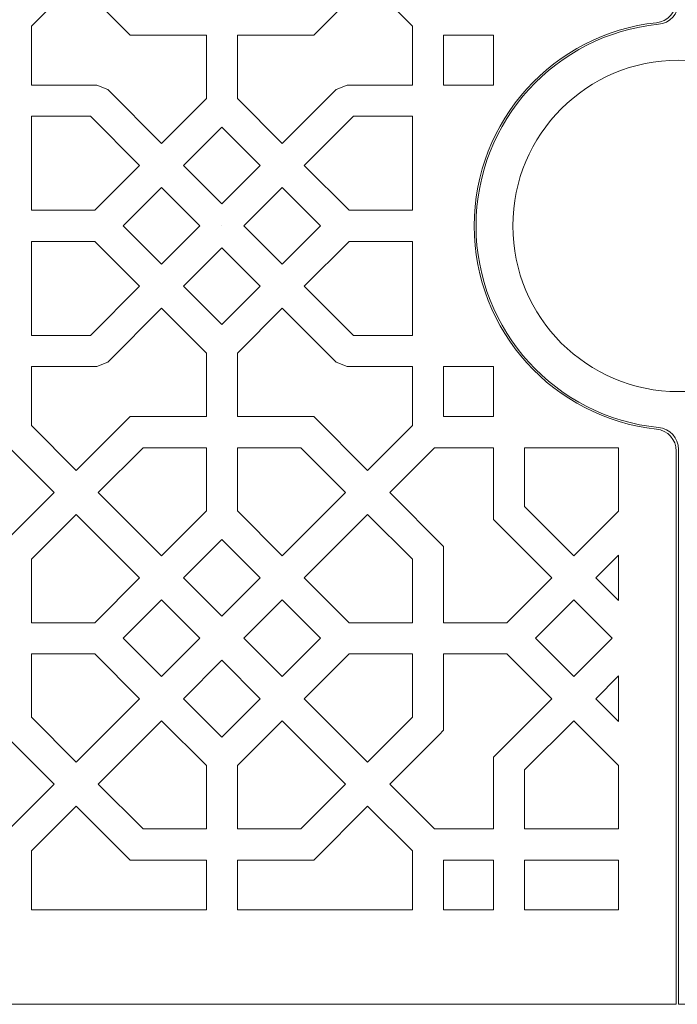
# Model space of a CAD drawing. Header units: centimetres. Extents: x -89 to 87, y -34 to 44.
# Tile 12 of 35: x -82.45 to -73.51, y 11.88 to 25.24. Entities that reach past the tile are written whole.
import ezdxf

# ---------------------------------------------------------------- set-up
doc = ezdxf.new("R2010")
doc.units = ezdxf.units.CM
doc.header["$MEASUREMENT"] = 0
doc.layers.add('Layer 1', color=7, linetype='Continuous')

msp = doc.modelspace()

# ---------------------------------------------------------------- linework, layer by layer
at = {"layer": 'Layer 1', "color": 254, "lineweight": 9}
for points, knots in [([(-73.52524, 33.01503), (-73.52524, 33.01503), (-89.29524, 33.01503), (-89.29524, 33.01503), (-89.29524, 33.01503), (-89.40524, 33.01503), (-89.49525, 32.92503), (-89.49525, 32.81502), (-89.49525, 32.81502), (-89.49525, 32.81502), (-89.49525, 12.07503), (-89.49525, 12.07503), (-89.49525, 12.07503), (-89.49525, 11.96503), (-89.40524, 11.87503), (-89.29524, 11.87503), (-89.29524, 11.87503), (-89.29524, 11.87503), (-73.52524, 11.87503), (-73.52524, 11.87503), (-73.52524, 11.87503), (-73.52524, 11.87503), (-73.52524, 19.38784), (-73.52524, 19.38784), (-73.52524, 19.38784), (-73.52524, 19.54188), (-73.64022, 19.66972), (-73.79339, 19.68608), (-73.79339, 19.68608), (-75.18574, 19.83482), (-76.27023, 21.0132), (-76.27023, 22.44503), (-76.27023, 22.44503), (-76.27023, 23.87686), (-75.18574, 25.05524), (-73.79339, 25.20398), (-73.79339, 25.20398), (-73.64025, 25.22033), (-73.52524, 25.34821), (-73.52524, 25.50222), (-73.52524, 25.50222), (-73.52524, 25.50222), (-73.52524, 33.01503), (-73.52524, 33.01503)], [0, 0, 0, 0, 0.08333333, 0.08333333, 0.08333333, 0.08333333, 0.16666667, 0.16666667, 0.16666667, 0.16666667, 0.25, 0.25, 0.25, 0.25, 0.33333333, 0.33333333, 0.33333333, 0.33333333, 0.41666667, 0.41666667, 0.41666667, 0.41666667, 0.5, 0.5, 0.5, 0.5, 0.58333333, 0.58333333, 0.58333333, 0.58333333, 0.66666667, 0.66666667, 0.66666667, 0.66666667, 0.75, 0.75, 0.75, 0.75, 0.83333333, 0.83333333, 0.83333333, 0.83333333, 1, 1, 1, 1]), ([(-73.49523, 11.87503), (-73.49523, 11.87503), (-57.69523, 11.87503), (-57.69523, 11.87503), (-57.69523, 11.87503), (-57.58523, 11.87503), (-57.49522, 11.96503), (-57.49522, 12.07504), (-57.49522, 12.07504), (-57.49522, 12.07504), (-57.49522, 32.81503), (-57.49522, 32.81503), (-57.49522, 32.81503), (-57.49522, 32.92503), (-57.58523, 33.01503), (-57.69523, 33.01503), (-57.69523, 33.01503), (-57.69523, 33.01503), (-73.49523, 33.01503), (-73.49523, 33.01503), (-73.49523, 33.01503), (-73.49523, 33.01503), (-73.49523, 25.48039), (-73.49523, 25.48039), (-73.49523, 25.48039), (-73.49523, 25.3254), (-73.61181, 25.19693), (-73.76606, 25.18186), (-73.76606, 25.18186), (-75.1577, 25.04582), (-76.24523, 23.87241), (-76.24523, 22.44503), (-76.24523, 22.44503), (-76.24523, 21.01765), (-75.1577, 19.84424), (-73.76606, 19.7082), (-73.76606, 19.7082), (-73.61183, 19.69313), (-73.49523, 19.56463), (-73.49523, 19.40967), (-73.49523, 19.40967), (-73.49523, 19.40967), (-73.49523, 11.87503), (-73.49523, 11.87503)], [0, 0, 0, 0, 0.08333333, 0.08333333, 0.08333333, 0.08333333, 0.16666667, 0.16666667, 0.16666667, 0.16666667, 0.25, 0.25, 0.25, 0.25, 0.33333333, 0.33333333, 0.33333333, 0.33333333, 0.41666667, 0.41666667, 0.41666667, 0.41666667, 0.5, 0.5, 0.5, 0.5, 0.58333333, 0.58333333, 0.58333333, 0.58333333, 0.66666667, 0.66666667, 0.66666667, 0.66666667, 0.75, 0.75, 0.75, 0.75, 0.83333333, 0.83333333, 0.83333333, 0.83333333, 1, 1, 1, 1]), ([(-79.90859, 25.03335), (-79.90859, 25.03335), (-80.94518, 25.03335), (-80.94518, 25.03335), (-80.94518, 25.03335), (-80.94518, 25.03335), (-81.67765, 25.76582), (-81.67765, 25.76582), (-81.67765, 25.76582), (-81.67765, 25.76582), (-82.28608, 25.1574), (-82.28608, 25.1574), (-82.28608, 25.1574), (-82.28608, 25.1574), (-82.28608, 24.3567), (-82.28608, 24.3567), (-82.28608, 24.3567), (-82.28608, 24.3567), (-81.39775, 24.3567), (-81.39775, 24.3567), (-81.39775, 24.3567), (-81.39775, 24.3567), (-81.2481, 24.29468), (-81.2481, 24.29468), (-81.2481, 24.29468), (-81.2481, 24.29468), (-80.51785, 23.56444), (-80.51785, 23.56444), (-80.51785, 23.56444), (-80.51785, 23.56444), (-79.90859, 24.17369), (-79.90859, 24.17369), (-79.90859, 24.17369), (-79.90859, 24.17369), (-79.90859, 25.03335), (-79.90859, 25.03335)], [0, 0, 0, 0, 0.1, 0.1, 0.1, 0.1, 0.2, 0.2, 0.2, 0.2, 0.3, 0.3, 0.3, 0.3, 0.4, 0.4, 0.4, 0.4, 0.5, 0.5, 0.5, 0.5, 0.6, 0.6, 0.6, 0.6, 0.7, 0.7, 0.7, 0.7, 0.8, 0.8, 0.8, 0.8, 1, 1, 1, 1]), ([(-79.48691, 25.03335), (-79.48691, 25.03335), (-79.4869, 24.17368), (-79.4869, 24.17368), (-79.4869, 24.17368), (-79.4869, 24.17368), (-78.87765, 23.56444), (-78.87765, 23.56444), (-78.87765, 23.56444), (-78.87765, 23.56444), (-78.1474, 24.29468), (-78.1474, 24.29468), (-78.1474, 24.29468), (-78.1474, 24.29468), (-77.99775, 24.3567), (-77.99775, 24.3567), (-77.99775, 24.3567), (-77.99775, 24.3567), (-77.10942, 24.3567), (-77.10942, 24.3567), (-77.10942, 24.3567), (-77.10942, 24.3567), (-77.10942, 25.1574), (-77.10942, 25.1574), (-77.10942, 25.1574), (-77.10942, 25.1574), (-77.71785, 25.76582), (-77.71785, 25.76582), (-77.71785, 25.76582), (-77.71785, 25.76582), (-78.45032, 25.03335), (-78.45032, 25.03335), (-78.45032, 25.03335), (-78.45032, 25.03335), (-78.53795, 25.03335), (-78.53795, 25.03335), (-78.53795, 25.03335), (-78.53795, 25.03335), (-79.48691, 25.03335), (-79.48691, 25.03335)], [0, 0, 0, 0, 0.09090909, 0.09090909, 0.09090909, 0.09090909, 0.18181818, 0.18181818, 0.18181818, 0.18181818, 0.27272727, 0.27272727, 0.27272727, 0.27272727, 0.36363636, 0.36363636, 0.36363636, 0.36363636, 0.45454545, 0.45454545, 0.45454545, 0.45454545, 0.54545455, 0.54545455, 0.54545455, 0.54545455, 0.63636364, 0.63636364, 0.63636364, 0.63636364, 0.72727273, 0.72727273, 0.72727273, 0.72727273, 0.81818182, 0.81818182, 0.81818182, 0.81818182, 1, 1, 1, 1]), ([(-76.68608, 24.3567), (-76.68608, 24.3567), (-76.00942, 24.3567), (-76.00942, 24.3567), (-76.00942, 24.3567), (-76.00942, 24.3567), (-76.00942, 25.03336), (-76.00942, 25.03336), (-76.00942, 25.03336), (-76.00942, 25.03336), (-76.68608, 25.03336), (-76.68608, 25.03336), (-76.68608, 25.03336), (-76.68608, 25.03336), (-76.68608, 24.3567), (-76.68608, 24.3567)], [0, 0, 0, 0, 0.2, 0.2, 0.2, 0.2, 0.4, 0.4, 0.4, 0.4, 0.6, 0.6, 0.6, 0.6, 1, 1, 1, 1]), ([(-80.81715, 23.26514), (-80.81715, 23.26514), (-81.48538, 23.93336), (-81.48538, 23.93336), (-81.48538, 23.93336), (-81.48538, 23.93336), (-82.28608, 23.93336), (-82.28608, 23.93336), (-82.28608, 23.93336), (-82.28608, 23.93336), (-82.28608, 22.6567), (-82.28608, 22.6567), (-82.28608, 22.6567), (-82.28608, 22.6567), (-81.42559, 22.6567), (-81.42559, 22.6567), (-81.42559, 22.6567), (-81.42559, 22.6567), (-80.81715, 23.26514), (-80.81715, 23.26514)], [0, 0, 0, 0, 0.16666667, 0.16666667, 0.16666667, 0.16666667, 0.33333333, 0.33333333, 0.33333333, 0.33333333, 0.5, 0.5, 0.5, 0.5, 0.66666667, 0.66666667, 0.66666667, 0.66666667, 1, 1, 1, 1]), ([(-77.91012, 23.93336), (-77.91012, 23.93336), (-78.57835, 23.26514), (-78.57835, 23.26514), (-78.57835, 23.26514), (-78.57835, 23.26514), (-77.96991, 22.6567), (-77.96991, 22.6567), (-77.96991, 22.6567), (-77.96991, 22.6567), (-77.10942, 22.6567), (-77.10942, 22.6567), (-77.10942, 22.6567), (-77.10942, 22.6567), (-77.10942, 23.93336), (-77.10942, 23.93336), (-77.10942, 23.93336), (-77.10942, 23.93336), (-77.91012, 23.93336), (-77.91012, 23.93336)], [0, 0, 0, 0, 0.16666667, 0.16666667, 0.16666667, 0.16666667, 0.33333333, 0.33333333, 0.33333333, 0.33333333, 0.5, 0.5, 0.5, 0.5, 0.66666667, 0.66666667, 0.66666667, 0.66666667, 1, 1, 1, 1]), ([(-79.69775, 23.78593), (-79.69775, 23.78593), (-80.21855, 23.26514), (-80.21855, 23.26514), (-80.21855, 23.26514), (-80.21855, 23.26514), (-79.69775, 22.74434), (-79.69775, 22.74434), (-79.69775, 22.74434), (-79.69775, 22.74434), (-79.17695, 23.26514), (-79.17695, 23.26514), (-79.17695, 23.26514), (-79.17695, 23.26514), (-79.69775, 23.78593), (-79.69775, 23.78593)], [0, 0, 0, 0, 0.2, 0.2, 0.2, 0.2, 0.4, 0.4, 0.4, 0.4, 0.6, 0.6, 0.6, 0.6, 1, 1, 1, 1]), ([(-81.03866, 22.44503), (-81.03866, 22.44503), (-80.51785, 21.92422), (-80.51785, 21.92422), (-80.51785, 21.92422), (-80.51785, 21.92422), (-79.99704, 22.44503), (-79.99704, 22.44503), (-79.99704, 22.44503), (-79.99704, 22.44503), (-80.51785, 22.96584), (-80.51785, 22.96584), (-80.51785, 22.96584), (-80.51785, 22.96584), (-81.03866, 22.44503), (-81.03866, 22.44503)], [0, 0, 0, 0, 0.2, 0.2, 0.2, 0.2, 0.4, 0.4, 0.4, 0.4, 0.6, 0.6, 0.6, 0.6, 1, 1, 1, 1]), ([(-79.39846, 22.44503), (-79.39846, 22.44503), (-78.87765, 21.92422), (-78.87765, 21.92422), (-78.87765, 21.92422), (-78.87765, 21.92422), (-78.35683, 22.44503), (-78.35683, 22.44503), (-78.35683, 22.44503), (-78.35683, 22.44503), (-78.87765, 22.96584), (-78.87765, 22.96584), (-78.87765, 22.96584), (-78.87765, 22.96584), (-79.39846, 22.44503), (-79.39846, 22.44503)], [0, 0, 0, 0, 0.2, 0.2, 0.2, 0.2, 0.4, 0.4, 0.4, 0.4, 0.6, 0.6, 0.6, 0.6, 1, 1, 1, 1]), ([(-79.69776, 22.44503), (-79.69776, 22.44503), (-79.69775, 22.44502), (-79.69775, 22.44502), (-79.69775, 22.44502), (-79.69775, 22.44502), (-79.69774, 22.44503), (-79.69774, 22.44503), (-79.69774, 22.44503), (-79.69774, 22.44503), (-79.69775, 22.44504), (-79.69775, 22.44504), (-79.69775, 22.44504), (-79.69775, 22.44504), (-79.69776, 22.44503), (-79.69776, 22.44503)], [0, 0, 0, 0, 0.2, 0.2, 0.2, 0.2, 0.4, 0.4, 0.4, 0.4, 0.6, 0.6, 0.6, 0.6, 1, 1, 1, 1]), ([(-81.48538, 20.9567), (-81.48538, 20.9567), (-80.81715, 21.62492), (-80.81715, 21.62492), (-80.81715, 21.62492), (-80.81715, 21.62492), (-81.42559, 22.23336), (-81.42559, 22.23336), (-81.42559, 22.23336), (-81.42559, 22.23336), (-82.28608, 22.23336), (-82.28608, 22.23336), (-82.28608, 22.23336), (-82.28608, 22.23336), (-82.28608, 20.9567), (-82.28608, 20.9567), (-82.28608, 20.9567), (-82.28608, 20.9567), (-81.48538, 20.9567), (-81.48538, 20.9567)], [0, 0, 0, 0, 0.16666667, 0.16666667, 0.16666667, 0.16666667, 0.33333333, 0.33333333, 0.33333333, 0.33333333, 0.5, 0.5, 0.5, 0.5, 0.66666667, 0.66666667, 0.66666667, 0.66666667, 1, 1, 1, 1]), ([(-78.57835, 21.62492), (-78.57835, 21.62492), (-77.91012, 20.9567), (-77.91012, 20.9567), (-77.91012, 20.9567), (-77.91012, 20.9567), (-77.10942, 20.9567), (-77.10942, 20.9567), (-77.10942, 20.9567), (-77.10942, 20.9567), (-77.10942, 22.23336), (-77.10942, 22.23336), (-77.10942, 22.23336), (-77.10942, 22.23336), (-77.96991, 22.23336), (-77.96991, 22.23336), (-77.96991, 22.23336), (-77.96991, 22.23336), (-78.57835, 21.62492), (-78.57835, 21.62492)], [0, 0, 0, 0, 0.16666667, 0.16666667, 0.16666667, 0.16666667, 0.33333333, 0.33333333, 0.33333333, 0.33333333, 0.5, 0.5, 0.5, 0.5, 0.66666667, 0.66666667, 0.66666667, 0.66666667, 1, 1, 1, 1]), ([(-79.69775, 22.14572), (-79.69775, 22.14572), (-80.21855, 21.62492), (-80.21855, 21.62492), (-80.21855, 21.62492), (-80.21855, 21.62492), (-79.69775, 21.10414), (-79.69775, 21.10414), (-79.69775, 21.10414), (-79.69775, 21.10414), (-79.17695, 21.62492), (-79.17695, 21.62492), (-79.17695, 21.62492), (-79.17695, 21.62492), (-79.69775, 22.14572), (-79.69775, 22.14572)], [0, 0, 0, 0, 0.2, 0.2, 0.2, 0.2, 0.4, 0.4, 0.4, 0.4, 0.6, 0.6, 0.6, 0.6, 1, 1, 1, 1]), ([(-80.85755, 19.85671), (-80.85755, 19.85671), (-79.90859, 19.85671), (-79.90859, 19.85671), (-79.90859, 19.85671), (-79.90859, 19.85671), (-79.90859, 20.71637), (-79.90859, 20.71637), (-79.90859, 20.71637), (-79.90859, 20.71637), (-80.51785, 21.32562), (-80.51785, 21.32562), (-80.51785, 21.32562), (-80.51785, 21.32562), (-81.2481, 20.59538), (-81.2481, 20.59538), (-81.2481, 20.59538), (-81.2481, 20.59538), (-81.39775, 20.53336), (-81.39775, 20.53336), (-81.39775, 20.53336), (-81.39775, 20.53336), (-82.28608, 20.53336), (-82.28608, 20.53336), (-82.28608, 20.53336), (-82.28608, 20.53336), (-82.28608, 19.73266), (-82.28608, 19.73266), (-82.28608, 19.73266), (-82.28608, 19.73266), (-81.67765, 19.12424), (-81.67765, 19.12424), (-81.67765, 19.12424), (-81.67765, 19.12424), (-80.94518, 19.85671), (-80.94518, 19.85671), (-80.94518, 19.85671), (-80.94518, 19.85671), (-80.85755, 19.85671), (-80.85755, 19.85671)], [0, 0, 0, 0, 0.09090909, 0.09090909, 0.09090909, 0.09090909, 0.18181818, 0.18181818, 0.18181818, 0.18181818, 0.27272727, 0.27272727, 0.27272727, 0.27272727, 0.36363636, 0.36363636, 0.36363636, 0.36363636, 0.45454545, 0.45454545, 0.45454545, 0.45454545, 0.54545455, 0.54545455, 0.54545455, 0.54545455, 0.63636364, 0.63636364, 0.63636364, 0.63636364, 0.72727273, 0.72727273, 0.72727273, 0.72727273, 0.81818182, 0.81818182, 0.81818182, 0.81818182, 1, 1, 1, 1]), ([(-79.4869, 20.71638), (-79.4869, 20.71638), (-79.48691, 19.85671), (-79.48691, 19.85671), (-79.48691, 19.85671), (-79.48691, 19.85671), (-78.45032, 19.85671), (-78.45032, 19.85671), (-78.45032, 19.85671), (-78.45032, 19.85671), (-77.71785, 19.12424), (-77.71785, 19.12424), (-77.71785, 19.12424), (-77.71785, 19.12424), (-77.10942, 19.73266), (-77.10942, 19.73266), (-77.10942, 19.73266), (-77.10942, 19.73266), (-77.10942, 20.53336), (-77.10942, 20.53336), (-77.10942, 20.53336), (-77.10942, 20.53336), (-77.99775, 20.53336), (-77.99775, 20.53336), (-77.99775, 20.53336), (-77.99775, 20.53336), (-78.1474, 20.59538), (-78.1474, 20.59538), (-78.1474, 20.59538), (-78.1474, 20.59538), (-78.87765, 21.32562), (-78.87765, 21.32562), (-78.87765, 21.32562), (-78.87765, 21.32562), (-79.4869, 20.71638), (-79.4869, 20.71638)], [0, 0, 0, 0, 0.1, 0.1, 0.1, 0.1, 0.2, 0.2, 0.2, 0.2, 0.3, 0.3, 0.3, 0.3, 0.4, 0.4, 0.4, 0.4, 0.5, 0.5, 0.5, 0.5, 0.6, 0.6, 0.6, 0.6, 0.7, 0.7, 0.7, 0.7, 0.8, 0.8, 0.8, 0.8, 1, 1, 1, 1]), ([(-76.00942, 20.53336), (-76.00942, 20.53336), (-76.68608, 20.53336), (-76.68608, 20.53336), (-76.68608, 20.53336), (-76.68608, 20.53336), (-76.68608, 19.8567), (-76.68608, 19.8567), (-76.68608, 19.8567), (-76.68608, 19.8567), (-76.00942, 19.8567), (-76.00942, 19.8567), (-76.00942, 19.8567), (-76.00942, 19.8567), (-76.00942, 20.53336), (-76.00942, 20.53336)], [0, 0, 0, 0, 0.2, 0.2, 0.2, 0.2, 0.4, 0.4, 0.4, 0.4, 0.6, 0.6, 0.6, 0.6, 1, 1, 1, 1]), ([(-83.56993, 17.05672), (-83.56993, 17.05672), (-82.70942, 17.05672), (-82.70942, 17.05672), (-82.70942, 17.05672), (-82.70942, 17.05672), (-82.70942, 18.09247), (-82.70942, 18.09247), (-82.70942, 18.09247), (-82.70942, 18.09247), (-82.6474, 18.15449), (-82.6474, 18.15449), (-82.6474, 18.15449), (-82.6474, 18.15449), (-81.97695, 18.82494), (-81.97695, 18.82494), (-81.97695, 18.82494), (-81.97695, 18.82494), (-82.58538, 19.43336), (-82.58538, 19.43336), (-82.58538, 19.43336), (-82.58538, 19.43336), (-83.38608, 19.43336), (-83.38608, 19.43336), (-83.38608, 19.43336), (-83.38608, 19.43336), (-83.38608, 18.4574), (-83.38608, 18.4574), (-83.38608, 18.4574), (-83.38608, 18.4574), (-84.17834, 17.66514), (-84.17834, 17.66514), (-84.17834, 17.66514), (-84.17834, 17.66514), (-83.56993, 17.05672), (-83.56993, 17.05672)], [0, 0, 0, 0, 0.1, 0.1, 0.1, 0.1, 0.2, 0.2, 0.2, 0.2, 0.3, 0.3, 0.3, 0.3, 0.4, 0.4, 0.4, 0.4, 0.5, 0.5, 0.5, 0.5, 0.6, 0.6, 0.6, 0.6, 0.7, 0.7, 0.7, 0.7, 0.8, 0.8, 0.8, 0.8, 1, 1, 1, 1]), ([(-79.9086, 19.43337), (-79.9086, 19.43337), (-80.76992, 19.43337), (-80.76992, 19.43337), (-80.76992, 19.43337), (-80.76992, 19.43337), (-81.37835, 18.82494), (-81.37835, 18.82494), (-81.37835, 18.82494), (-81.37835, 18.82494), (-80.51785, 17.96444), (-80.51785, 17.96444), (-80.51785, 17.96444), (-80.51785, 17.96444), (-79.9086, 18.5737), (-79.9086, 18.5737), (-79.9086, 18.5737), (-79.9086, 18.5737), (-79.9086, 19.43337), (-79.9086, 19.43337)], [0, 0, 0, 0, 0.16666667, 0.16666667, 0.16666667, 0.16666667, 0.33333333, 0.33333333, 0.33333333, 0.33333333, 0.5, 0.5, 0.5, 0.5, 0.66666667, 0.66666667, 0.66666667, 0.66666667, 1, 1, 1, 1]), ([(-78.62558, 19.43337), (-78.62558, 19.43337), (-79.4869, 19.43337), (-79.4869, 19.43337), (-79.4869, 19.43337), (-79.4869, 19.43337), (-79.4869, 18.5737), (-79.4869, 18.5737), (-79.4869, 18.5737), (-79.4869, 18.5737), (-78.87765, 17.96444), (-78.87765, 17.96444), (-78.87765, 17.96444), (-78.87765, 17.96444), (-78.01715, 18.82494), (-78.01715, 18.82494), (-78.01715, 18.82494), (-78.01715, 18.82494), (-78.62558, 19.43337), (-78.62558, 19.43337)], [0, 0, 0, 0, 0.16666667, 0.16666667, 0.16666667, 0.16666667, 0.33333333, 0.33333333, 0.33333333, 0.33333333, 0.5, 0.5, 0.5, 0.5, 0.66666667, 0.66666667, 0.66666667, 0.66666667, 1, 1, 1, 1]), ([(-76.68608, 17.05672), (-76.68608, 17.05672), (-75.82557, 17.05672), (-75.82557, 17.05672), (-75.82557, 17.05672), (-75.82557, 17.05672), (-75.21716, 17.66514), (-75.21716, 17.66514), (-75.21716, 17.66514), (-75.21716, 17.66514), (-76.00942, 18.4574), (-76.00942, 18.4574), (-76.00942, 18.4574), (-76.00942, 18.4574), (-76.00942, 19.43336), (-76.00942, 19.43336), (-76.00942, 19.43336), (-76.00942, 19.43336), (-76.81012, 19.43336), (-76.81012, 19.43336), (-76.81012, 19.43336), (-76.81012, 19.43336), (-77.41855, 18.82494), (-77.41855, 18.82494), (-77.41855, 18.82494), (-77.41855, 18.82494), (-76.68608, 18.09247), (-76.68608, 18.09247), (-76.68608, 18.09247), (-76.68608, 18.09247), (-76.68608, 17.05672), (-76.68608, 17.05672)], [0, 0, 0, 0, 0.11111111, 0.11111111, 0.11111111, 0.11111111, 0.22222222, 0.22222222, 0.22222222, 0.22222222, 0.33333333, 0.33333333, 0.33333333, 0.33333333, 0.44444444, 0.44444444, 0.44444444, 0.44444444, 0.55555556, 0.55555556, 0.55555556, 0.55555556, 0.66666667, 0.66666667, 0.66666667, 0.66666667, 0.77777778, 0.77777778, 0.77777778, 0.77777778, 1, 1, 1, 1]), ([(-74.30942, 18.57287), (-74.30942, 18.57287), (-74.30942, 19.43336), (-74.30942, 19.43336), (-74.30942, 19.43336), (-74.30942, 19.43336), (-75.58608, 19.43336), (-75.58608, 19.43336), (-75.58608, 19.43336), (-75.58608, 19.43336), (-75.58608, 18.63266), (-75.58608, 18.63266), (-75.58608, 18.63266), (-75.58608, 18.63266), (-74.91786, 17.96444), (-74.91786, 17.96444), (-74.91786, 17.96444), (-74.91786, 17.96444), (-74.30942, 18.57287), (-74.30942, 18.57287)], [0, 0, 0, 0, 0.16666667, 0.16666667, 0.16666667, 0.16666667, 0.33333333, 0.33333333, 0.33333333, 0.33333333, 0.5, 0.5, 0.5, 0.5, 0.66666667, 0.66666667, 0.66666667, 0.66666667, 1, 1, 1, 1]), ([(-82.28608, 17.05672), (-82.28608, 17.05672), (-81.42557, 17.05672), (-81.42557, 17.05672), (-81.42557, 17.05672), (-81.42557, 17.05672), (-80.81715, 17.66514), (-80.81715, 17.66514), (-80.81715, 17.66514), (-80.81715, 17.66514), (-81.67765, 18.52564), (-81.67765, 18.52564), (-81.67765, 18.52564), (-81.67765, 18.52564), (-82.28608, 17.91721), (-82.28608, 17.91721), (-82.28608, 17.91721), (-82.28608, 17.91721), (-82.28608, 17.05672), (-82.28608, 17.05672)], [0, 0, 0, 0, 0.16666667, 0.16666667, 0.16666667, 0.16666667, 0.33333333, 0.33333333, 0.33333333, 0.33333333, 0.5, 0.5, 0.5, 0.5, 0.66666667, 0.66666667, 0.66666667, 0.66666667, 1, 1, 1, 1]), ([(-77.96993, 17.05672), (-77.96993, 17.05672), (-77.10942, 17.05672), (-77.10942, 17.05672), (-77.10942, 17.05672), (-77.10942, 17.05672), (-77.10942, 17.91721), (-77.10942, 17.91721), (-77.10942, 17.91721), (-77.10942, 17.91721), (-77.71785, 18.52564), (-77.71785, 18.52564), (-77.71785, 18.52564), (-77.71785, 18.52564), (-78.57835, 17.66514), (-78.57835, 17.66514), (-78.57835, 17.66514), (-78.57835, 17.66514), (-77.96993, 17.05672), (-77.96993, 17.05672)], [0, 0, 0, 0, 0.16666667, 0.16666667, 0.16666667, 0.16666667, 0.33333333, 0.33333333, 0.33333333, 0.33333333, 0.5, 0.5, 0.5, 0.5, 0.66666667, 0.66666667, 0.66666667, 0.66666667, 1, 1, 1, 1]), ([(-79.69775, 18.18595), (-79.69775, 18.18595), (-80.21855, 17.66514), (-80.21855, 17.66514), (-80.21855, 17.66514), (-80.21855, 17.66514), (-79.69775, 17.14434), (-79.69775, 17.14434), (-79.69775, 17.14434), (-79.69775, 17.14434), (-79.17695, 17.66514), (-79.17695, 17.66514), (-79.17695, 17.66514), (-79.17695, 17.66514), (-79.69775, 18.18595), (-79.69775, 18.18595)], [0, 0, 0, 0, 0.2, 0.2, 0.2, 0.2, 0.4, 0.4, 0.4, 0.4, 0.6, 0.6, 0.6, 0.6, 1, 1, 1, 1]), ([(-74.30942, 17.356), (-74.30942, 17.356), (-74.30942, 17.97428), (-74.30942, 17.97428), (-74.30942, 17.97428), (-74.30942, 17.97428), (-74.61856, 17.66514), (-74.61856, 17.66514), (-74.61856, 17.66514), (-74.61856, 17.66514), (-74.30942, 17.356), (-74.30942, 17.356)], [0, 0, 0, 0, 0.25, 0.25, 0.25, 0.25, 0.5, 0.5, 0.5, 0.5, 1, 1, 1, 1]), ([(-81.03864, 16.84504), (-81.03864, 16.84504), (-80.51785, 16.32425), (-80.51785, 16.32425), (-80.51785, 16.32425), (-80.51785, 16.32425), (-79.99705, 16.84505), (-79.99705, 16.84505), (-79.99705, 16.84505), (-79.99705, 16.84505), (-80.51785, 17.36584), (-80.51785, 17.36584), (-80.51785, 17.36584), (-80.51785, 17.36584), (-81.03864, 16.84504), (-81.03864, 16.84504)], [0, 0, 0, 0, 0.2, 0.2, 0.2, 0.2, 0.4, 0.4, 0.4, 0.4, 0.6, 0.6, 0.6, 0.6, 1, 1, 1, 1]), ([(-79.39844, 16.84504), (-79.39844, 16.84504), (-78.87765, 16.32425), (-78.87765, 16.32425), (-78.87765, 16.32425), (-78.87765, 16.32425), (-78.35685, 16.84504), (-78.35685, 16.84504), (-78.35685, 16.84504), (-78.35685, 16.84504), (-78.87765, 17.36584), (-78.87765, 17.36584), (-78.87765, 17.36584), (-78.87765, 17.36584), (-79.39844, 16.84504), (-79.39844, 16.84504)], [0, 0, 0, 0, 0.2, 0.2, 0.2, 0.2, 0.4, 0.4, 0.4, 0.4, 0.6, 0.6, 0.6, 0.6, 1, 1, 1, 1]), ([(-75.43864, 16.84504), (-75.43864, 16.84504), (-74.91786, 16.32425), (-74.91786, 16.32425), (-74.91786, 16.32425), (-74.91786, 16.32425), (-74.39706, 16.84504), (-74.39706, 16.84504), (-74.39706, 16.84504), (-74.39706, 16.84504), (-74.91786, 17.36584), (-74.91786, 17.36584), (-74.91786, 17.36584), (-74.91786, 17.36584), (-75.43864, 16.84504), (-75.43864, 16.84504)], [0, 0, 0, 0, 0.2, 0.2, 0.2, 0.2, 0.4, 0.4, 0.4, 0.4, 0.6, 0.6, 0.6, 0.6, 1, 1, 1, 1]), ([(-81.97695, 14.86515), (-81.97695, 14.86515), (-82.70942, 15.59763), (-82.70942, 15.59763), (-82.70942, 15.59763), (-82.70942, 15.59763), (-82.70942, 16.63337), (-82.70942, 16.63337), (-82.70942, 16.63337), (-82.70942, 16.63337), (-83.56993, 16.63337), (-83.56993, 16.63337), (-83.56993, 16.63337), (-83.56993, 16.63337), (-84.17834, 16.02495), (-84.17834, 16.02495), (-84.17834, 16.02495), (-84.17834, 16.02495), (-83.38608, 15.2327), (-83.38608, 15.2327), (-83.38608, 15.2327), (-83.38608, 15.2327), (-83.38608, 14.25673), (-83.38608, 14.25673), (-83.38608, 14.25673), (-83.38608, 14.25673), (-82.58538, 14.25673), (-82.58538, 14.25673), (-82.58538, 14.25673), (-82.58538, 14.25673), (-81.97695, 14.86515), (-81.97695, 14.86515)], [0, 0, 0, 0, 0.11111111, 0.11111111, 0.11111111, 0.11111111, 0.22222222, 0.22222222, 0.22222222, 0.22222222, 0.33333333, 0.33333333, 0.33333333, 0.33333333, 0.44444444, 0.44444444, 0.44444444, 0.44444444, 0.55555556, 0.55555556, 0.55555556, 0.55555556, 0.66666667, 0.66666667, 0.66666667, 0.66666667, 0.77777778, 0.77777778, 0.77777778, 0.77777778, 1, 1, 1, 1]), ([(-82.28608, 15.77288), (-82.28608, 15.77288), (-81.67765, 15.16445), (-81.67765, 15.16445), (-81.67765, 15.16445), (-81.67765, 15.16445), (-80.81715, 16.02495), (-80.81715, 16.02495), (-80.81715, 16.02495), (-80.81715, 16.02495), (-81.42557, 16.63337), (-81.42557, 16.63337), (-81.42557, 16.63337), (-81.42557, 16.63337), (-82.28608, 16.63337), (-82.28608, 16.63337), (-82.28608, 16.63337), (-82.28608, 16.63337), (-82.28608, 15.77288), (-82.28608, 15.77288)], [0, 0, 0, 0, 0.16666667, 0.16666667, 0.16666667, 0.16666667, 0.33333333, 0.33333333, 0.33333333, 0.33333333, 0.5, 0.5, 0.5, 0.5, 0.66666667, 0.66666667, 0.66666667, 0.66666667, 1, 1, 1, 1]), ([(-77.71785, 15.16445), (-77.71785, 15.16445), (-77.10942, 15.77288), (-77.10942, 15.77288), (-77.10942, 15.77288), (-77.10942, 15.77288), (-77.10942, 16.63337), (-77.10942, 16.63337), (-77.10942, 16.63337), (-77.10942, 16.63337), (-77.96993, 16.63337), (-77.96993, 16.63337), (-77.96993, 16.63337), (-77.96993, 16.63337), (-78.57835, 16.02495), (-78.57835, 16.02495), (-78.57835, 16.02495), (-78.57835, 16.02495), (-77.71785, 15.16445), (-77.71785, 15.16445)], [0, 0, 0, 0, 0.16666667, 0.16666667, 0.16666667, 0.16666667, 0.33333333, 0.33333333, 0.33333333, 0.33333333, 0.5, 0.5, 0.5, 0.5, 0.66666667, 0.66666667, 0.66666667, 0.66666667, 1, 1, 1, 1]), ([(-76.7481, 15.5356), (-76.7481, 15.5356), (-77.41855, 14.86515), (-77.41855, 14.86515), (-77.41855, 14.86515), (-77.41855, 14.86515), (-76.81012, 14.25673), (-76.81012, 14.25673), (-76.81012, 14.25673), (-76.81012, 14.25673), (-76.00942, 14.25673), (-76.00942, 14.25673), (-76.00942, 14.25673), (-76.00942, 14.25673), (-76.00942, 15.2327), (-76.00942, 15.2327), (-76.00942, 15.2327), (-76.00942, 15.2327), (-75.21716, 16.02495), (-75.21716, 16.02495), (-75.21716, 16.02495), (-75.21716, 16.02495), (-75.82557, 16.63337), (-75.82557, 16.63337), (-75.82557, 16.63337), (-75.82557, 16.63337), (-76.68608, 16.63337), (-76.68608, 16.63337), (-76.68608, 16.63337), (-76.68608, 16.63337), (-76.68608, 15.59762), (-76.68608, 15.59762), (-76.68608, 15.59762), (-76.68608, 15.59762), (-76.7481, 15.5356), (-76.7481, 15.5356)], [0, 0, 0, 0, 0.1, 0.1, 0.1, 0.1, 0.2, 0.2, 0.2, 0.2, 0.3, 0.3, 0.3, 0.3, 0.4, 0.4, 0.4, 0.4, 0.5, 0.5, 0.5, 0.5, 0.6, 0.6, 0.6, 0.6, 0.7, 0.7, 0.7, 0.7, 0.8, 0.8, 0.8, 0.8, 1, 1, 1, 1]), ([(-79.69775, 16.54575), (-79.69775, 16.54575), (-80.21855, 16.02495), (-80.21855, 16.02495), (-80.21855, 16.02495), (-80.21855, 16.02495), (-79.69775, 15.50414), (-79.69775, 15.50414), (-79.69775, 15.50414), (-79.69775, 15.50414), (-79.17695, 16.02495), (-79.17695, 16.02495), (-79.17695, 16.02495), (-79.17695, 16.02495), (-79.69775, 16.54575), (-79.69775, 16.54575)], [0, 0, 0, 0, 0.2, 0.2, 0.2, 0.2, 0.4, 0.4, 0.4, 0.4, 0.6, 0.6, 0.6, 0.6, 1, 1, 1, 1]), ([(-74.30942, 15.71582), (-74.30942, 15.71582), (-74.30942, 16.33409), (-74.30942, 16.33409), (-74.30942, 16.33409), (-74.30942, 16.33409), (-74.61856, 16.02495), (-74.61856, 16.02495), (-74.61856, 16.02495), (-74.61856, 16.02495), (-74.30942, 15.71582), (-74.30942, 15.71582)], [0, 0, 0, 0, 0.25, 0.25, 0.25, 0.25, 0.5, 0.5, 0.5, 0.5, 1, 1, 1, 1]), ([(-80.76992, 14.25672), (-80.76992, 14.25672), (-79.9086, 14.25672), (-79.9086, 14.25672), (-79.9086, 14.25672), (-79.9086, 14.25672), (-79.9086, 15.11639), (-79.9086, 15.11639), (-79.9086, 15.11639), (-79.9086, 15.11639), (-80.51785, 15.72565), (-80.51785, 15.72565), (-80.51785, 15.72565), (-80.51785, 15.72565), (-81.37835, 14.86515), (-81.37835, 14.86515), (-81.37835, 14.86515), (-81.37835, 14.86515), (-80.76992, 14.25672), (-80.76992, 14.25672)], [0, 0, 0, 0, 0.16666667, 0.16666667, 0.16666667, 0.16666667, 0.33333333, 0.33333333, 0.33333333, 0.33333333, 0.5, 0.5, 0.5, 0.5, 0.66666667, 0.66666667, 0.66666667, 0.66666667, 1, 1, 1, 1]), ([(-79.4869, 14.25672), (-79.4869, 14.25672), (-78.62558, 14.25672), (-78.62558, 14.25672), (-78.62558, 14.25672), (-78.62558, 14.25672), (-78.01715, 14.86515), (-78.01715, 14.86515), (-78.01715, 14.86515), (-78.01715, 14.86515), (-78.87765, 15.72565), (-78.87765, 15.72565), (-78.87765, 15.72565), (-78.87765, 15.72565), (-79.4869, 15.11639), (-79.4869, 15.11639), (-79.4869, 15.11639), (-79.4869, 15.11639), (-79.4869, 14.25672), (-79.4869, 14.25672)], [0, 0, 0, 0, 0.16666667, 0.16666667, 0.16666667, 0.16666667, 0.33333333, 0.33333333, 0.33333333, 0.33333333, 0.5, 0.5, 0.5, 0.5, 0.66666667, 0.66666667, 0.66666667, 0.66666667, 1, 1, 1, 1]), ([(-74.30942, 14.25673), (-74.30942, 14.25673), (-74.30942, 15.11722), (-74.30942, 15.11722), (-74.30942, 15.11722), (-74.30942, 15.11722), (-74.91786, 15.72565), (-74.91786, 15.72565), (-74.91786, 15.72565), (-74.91786, 15.72565), (-75.58608, 15.05743), (-75.58608, 15.05743), (-75.58608, 15.05743), (-75.58608, 15.05743), (-75.58608, 14.25673), (-75.58608, 14.25673), (-75.58608, 14.25673), (-75.58608, 14.25673), (-74.30942, 14.25673), (-74.30942, 14.25673)], [0, 0, 0, 0, 0.16666667, 0.16666667, 0.16666667, 0.16666667, 0.33333333, 0.33333333, 0.33333333, 0.33333333, 0.5, 0.5, 0.5, 0.5, 0.66666667, 0.66666667, 0.66666667, 0.66666667, 1, 1, 1, 1]), ([(-82.28608, 13.15673), (-82.28608, 13.15673), (-79.90859, 13.15673), (-79.90859, 13.15673), (-79.90859, 13.15673), (-79.90859, 13.15673), (-79.90859, 13.83338), (-79.90859, 13.83338), (-79.90859, 13.83338), (-79.90859, 13.83338), (-80.94518, 13.83338), (-80.94518, 13.83338), (-80.94518, 13.83338), (-80.94518, 13.83338), (-81.67765, 14.56585), (-81.67765, 14.56585), (-81.67765, 14.56585), (-81.67765, 14.56585), (-82.28608, 13.95743), (-82.28608, 13.95743), (-82.28608, 13.95743), (-82.28608, 13.95743), (-82.28608, 13.15673), (-82.28608, 13.15673)], [0, 0, 0, 0, 0.14285714, 0.14285714, 0.14285714, 0.14285714, 0.28571429, 0.28571429, 0.28571429, 0.28571429, 0.42857143, 0.42857143, 0.42857143, 0.42857143, 0.57142857, 0.57142857, 0.57142857, 0.57142857, 0.71428571, 0.71428571, 0.71428571, 0.71428571, 1, 1, 1, 1]), ([(-79.4869, 13.15673), (-79.4869, 13.15673), (-77.10942, 13.15673), (-77.10942, 13.15673), (-77.10942, 13.15673), (-77.10942, 13.15673), (-77.10942, 13.95743), (-77.10942, 13.95743), (-77.10942, 13.95743), (-77.10942, 13.95743), (-77.71785, 14.56585), (-77.71785, 14.56585), (-77.71785, 14.56585), (-77.71785, 14.56585), (-78.45032, 13.83338), (-78.45032, 13.83338), (-78.45032, 13.83338), (-78.45032, 13.83338), (-78.53795, 13.83338), (-78.53795, 13.83338), (-78.53795, 13.83338), (-78.53795, 13.83338), (-79.48691, 13.83338), (-79.48691, 13.83338), (-79.48691, 13.83338), (-79.48691, 13.83338), (-79.4869, 13.15673), (-79.4869, 13.15673)], [0, 0, 0, 0, 0.125, 0.125, 0.125, 0.125, 0.25, 0.25, 0.25, 0.25, 0.375, 0.375, 0.375, 0.375, 0.5, 0.5, 0.5, 0.5, 0.625, 0.625, 0.625, 0.625, 0.75, 0.75, 0.75, 0.75, 1, 1, 1, 1]), ([(-76.68608, 13.15673), (-76.68608, 13.15673), (-76.00942, 13.15673), (-76.00942, 13.15673), (-76.00942, 13.15673), (-76.00942, 13.15673), (-76.00942, 13.83339), (-76.00942, 13.83339), (-76.00942, 13.83339), (-76.00942, 13.83339), (-76.68608, 13.83339), (-76.68608, 13.83339), (-76.68608, 13.83339), (-76.68608, 13.83339), (-76.68608, 13.15673), (-76.68608, 13.15673)], [0, 0, 0, 0, 0.2, 0.2, 0.2, 0.2, 0.4, 0.4, 0.4, 0.4, 0.6, 0.6, 0.6, 0.6, 1, 1, 1, 1]), ([(-75.58608, 13.15673), (-75.58608, 13.15673), (-74.30942, 13.15673), (-74.30942, 13.15673), (-74.30942, 13.15673), (-74.30942, 13.15673), (-74.30942, 13.83339), (-74.30942, 13.83339), (-74.30942, 13.83339), (-74.30942, 13.83339), (-75.58608, 13.83339), (-75.58608, 13.83339), (-75.58608, 13.83339), (-75.58608, 13.83339), (-75.58608, 13.15673), (-75.58608, 13.15673)], [0, 0, 0, 0, 0.2, 0.2, 0.2, 0.2, 0.4, 0.4, 0.4, 0.4, 0.6, 0.6, 0.6, 0.6, 1, 1, 1, 1])]:
    msp.add_open_spline(points, degree=3, knots=knots, dxfattribs=at)
at = {"layer": 'Layer 1', "color": 43, "lineweight": 9}
msp.add_open_spline([(-73.49523, 24.69503), (-72.2526, 24.69503), (-71.24523, 23.68766), (-71.24523, 22.44503), (-71.24523, 22.44503), (-71.24523, 21.2024), (-72.2526, 20.19503), (-73.49523, 20.19503), (-73.49523, 20.19503), (-74.73786, 20.19503), (-75.74523, 21.2024), (-75.74523, 22.44503), (-75.74523, 22.44503), (-75.74523, 23.68766), (-74.73786, 24.69503), (-73.49523, 24.69503)], degree=3, knots=[0, 0, 0, 0, 0.2, 0.2, 0.2, 0.2, 0.4, 0.4, 0.4, 0.4, 0.6, 0.6, 0.6, 0.6, 1, 1, 1, 1], dxfattribs=at)

doc.saveas('drawing.dxf')
